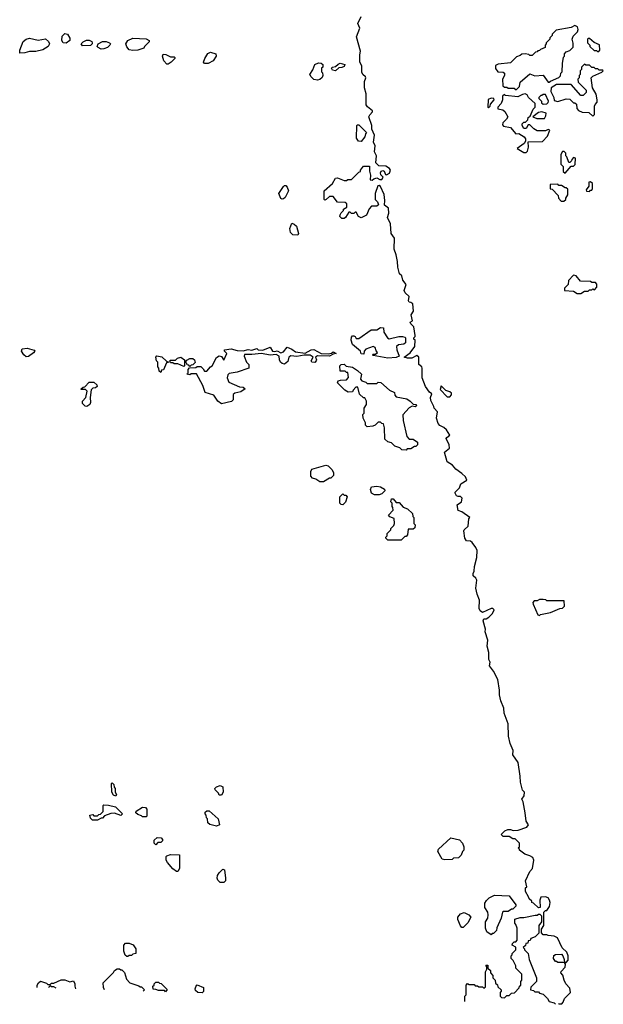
# Model space of a CAD drawing. Extents: x 2769379 to 2879024, y 718039 to 806900.
# Tile 2 of 14: x 2785943 to 2790750, y 718127 to 726235. Entities that reach past the tile are written whole.
import ezdxf

# ---------------------------------------------------------------- set-up
doc = ezdxf.new("R2010")
doc.units = 0

msp = doc.modelspace()

# ---------------------------------------------------------------- linework, layer by layer
at = {"layer": '0CON10XD'}
for points in [[(2790381.9, 718126.9), (2790385, 718130), (2790408.3, 718131.7), (2790420, 718145), (2790430, 718175), (2790480, 718225), (2790475, 718260), (2790442.5, 718295), (2790427.5, 718325), (2790417, 718367), (2790400, 718385), (2790401.7, 718398.3), (2790437, 718433), (2790437.5, 718457.5), (2790430, 718470), (2790445, 718470), (2790459.7, 718490.3), (2790460, 718525), (2790450, 718555), (2790411.7, 718591.7), (2790373, 718673), (2790345, 718687.5), (2790295, 718692.5), (2790285, 718700), (2790255, 718700), (2790240, 718715), (2790240, 718745), (2790260, 718775), (2790260, 718885), (2790275, 718900), (2790285, 718900), (2790307, 718933), (2790311.2, 718965), (2790306.2, 718985), (2790295, 719002.5), (2790275, 719012.5), (2790235, 719010), (2790227.5, 718985), (2790230, 718925), (2790215, 718920), (2790175, 718960), (2790160, 718965), (2790160, 718975), (2790140, 718995), (2790133, 719013), (2790110, 719055), (2790110, 719085), (2790120, 719095), (2790110, 719145), (2790145, 719220), (2790167.5, 719245), (2790177.5, 719315), (2790170, 719335), (2790145, 719350), (2790103, 719363), (2790060, 719395), (2790060, 719405), (2790050, 719415), (2790060, 719425), (2790060, 719455), (2790025, 719490), (2790005, 719490), (2789975, 719510), (2789925, 719510), (2789910, 719525), (2789940, 719555), (2789963.6, 719566.4), (2789986.4, 719566.4), (2790007, 719557), (2790049.3, 719560.7), (2790120, 719585), (2790132.5, 719605), (2790113.3, 719635), (2790107.5, 719705), (2790090, 719795), (2790080, 719815), (2790097, 719843), (2790100, 719875), (2790085, 719890), (2790066.7, 719955), (2790065.8, 720005.8), (2790047.5, 720117.5), (2790005, 720180), (2790006.4, 720216.4), (2789982.5, 720275), (2789970, 720335), (2789966.7, 720436.7), (2789933.8, 720525), (2789931.4, 720565), (2789906.2, 720625), (2789893.8, 720675), (2789896.2, 720715), (2789880.8, 720800.8), (2789845, 720870), (2789813.3, 720915), (2789817.5, 720945), (2789807.5, 720965), (2789806.7, 721025), (2789793.3, 721075), (2789800, 721125), (2789776.7, 721195), (2789778.8, 721215), (2789760, 721285), (2789765, 721300), (2789785, 721300), (2789805.9, 721314.1), (2789836.7, 721345), (2789850, 721375), (2789840, 721385), (2789825, 721386), (2789755, 721353.3), (2789735.8, 721365.8), (2789726.2, 721385), (2789731.2, 721455), (2789710, 721505), (2789700, 721555), (2789708.3, 721618.3), (2789700, 721635), (2789677.5, 721655), (2789677.5, 721675), (2789687.5, 721695), (2789688.3, 721731.7), (2789707.5, 721805), (2789710, 721865), (2789699.7, 721889.7), (2789670, 721930), (2789655, 721940), (2789623.9, 721943.9), (2789609.2, 721965), (2789600, 722025), (2789603.3, 722035), (2789638, 722065), (2789642.5, 722125), (2789650, 722135), (2789585, 722183.3), (2789554.2, 722194.2), (2789545, 722240), (2789582.5, 722265), (2789586.7, 722295), (2789575, 722307.5), (2789555, 722307.5), (2789540, 722315), (2789530, 722335), (2789530, 722345), (2789565, 722380), (2789577, 722413), (2789627, 722443), (2789615, 722470), (2789585, 722497.5), (2789535, 722532.5), (2789507.3, 722567.3), (2789463.3, 722595), (2789443.3, 722675), (2789483.3, 722706.7), (2789479.2, 722735), (2789456, 722785), (2789460, 722795), (2789486.7, 722815), (2789458.3, 722858.3), (2789437, 722877), (2789402.7, 722892.7), (2789390.6, 722910.6), (2789376, 722955), (2789384, 723005), (2789356.7, 723035), (2789355, 723050), (2789329.7, 723099.7), (2789327.5, 723125), (2789337.5, 723155), (2789318.3, 723168.3), (2789286.7, 723215), (2789258.8, 723285), (2789258.8, 723365), (2789255, 723377.5), (2789230, 723395), (2789230, 723455), (2789215, 723470), (2789173, 723447), (2789137, 723447), (2789110, 723455), (2789159.5, 723490.5), (2789196.7, 723543.3), (2789200, 723595), (2789190, 723605), (2789190, 723615), (2789200, 723625), (2789200, 723635), (2789188.8, 723705), (2789165, 723730), (2789160, 723745), (2789177.5, 723755), (2789166.7, 723805), (2789185.9, 723835.9), (2789182.5, 723895), (2789165, 723907.5), (2789150, 723910), (2789145, 723920), (2789150, 723955), (2789116.7, 723985), (2789110, 724005), (2789127.5, 724055), (2789099.3, 724089.3), (2789090, 724125), (2789071.7, 724141.7), (2789057, 724197), (2789056, 724245), (2789045, 724300), (2789027.5, 724345), (2789030, 724435), (2789003.3, 724475), (2788996.7, 724555), (2788973.3, 724605), (2788982.5, 724642.5), (2788981.7, 724681.7), (2788948.3, 724708.3), (2788951.2, 724745), (2788943.8, 724795), (2788915, 724860), (2788905, 724870), (2788893, 724867), (2788870, 724805), (2788870, 724755), (2788890, 724735), (2788898.3, 724711.7), (2788885, 724700), (2788841.7, 724698.3), (2788821.7, 724678.3), (2788800, 724625), (2788756.4, 724603.6), (2788733.6, 724613.6), (2788715, 724650), (2788705, 724650), (2788695, 724640), (2788675, 724640), (2788665, 724650), (2788655, 724650), (2788627.5, 724605), (2788615, 724597.5), (2788595, 724597.5), (2788580, 724615), (2788583, 724627), (2788590, 724645), (2788610, 724665), (2788610, 724675), (2788638.3, 724691.7), (2788638.3, 724718.3), (2788625, 724730), (2788561.7, 724731.7), (2788525, 724780), (2788495, 724780), (2788467, 724753), (2788455, 724750), (2788450, 724755), (2788450, 724825), (2788520, 724885), (2788545, 724930), (2788561.7, 724931.7), (2788615, 724910), (2788635, 724910), (2788645, 724920), (2788675, 724920), (2788735, 724980), (2788750, 724985), (2788750, 724995), (2788775, 725030), (2788825, 725030), (2788823, 724987), (2788832.5, 724955), (2788830, 724915), (2788847, 724913), (2788860, 724925), (2788885, 724932.5), (2788908.3, 724918.3), (2788925, 724920), (2788937.5, 724937.5), (2788918, 724958), (2788915.8, 724975), (2788921.4, 724988.6), (2788935, 724994), (2788945, 724988.8), (2788955, 724960), (2788965, 724957.5), (2788989.5, 724970.5), (2788996.7, 724995), (2788989.5, 725009.5), (2788959.5, 725029.5), (2788901.2, 725031.2), (2788877, 725057), (2788881.2, 725115), (2788865.8, 725145.8), (2788870, 725195), (2788856.1, 725226.1), (2788865.7, 725285), (2788843.6, 725333.6), (2788844, 725365), (2788820, 725435), (2788827.4, 725452.6), (2788848.8, 725475), (2788848.8, 725485), (2788806.7, 725516.7), (2788797.5, 725535), (2788795.8, 725625.8), (2788783.8, 725675), (2788783.8, 725725), (2788793.8, 725755), (2788791.2, 725765), (2788768, 725785), (2788761.9, 725801.9), (2788760, 725855), (2788744, 725885), (2788743.8, 725945), (2788751.2, 725975), (2788716.7, 726095), (2788743.3, 726165), (2788727.5, 726205), (2788755, 726262.5)], [(2790035, 725660), (2790060, 725685), (2790065, 725720), (2790145, 725790), (2790185, 725772.5), (2790255, 725777.5), (2790295, 725720), (2790305, 725720), (2790315, 725730), (2790385, 725760), (2790398.3, 725771.7), (2790400, 725795), (2790410, 725805), (2790412.5, 725875), (2790423, 725927), (2790430, 725935), (2790430, 725955), (2790445, 725970), (2790475, 725980), (2790501.7, 726008.3), (2790501.7, 726041.7), (2790492.5, 726075), (2790501.7, 726098.3), (2790537.5, 726135), (2790542.5, 726155), (2790536.4, 726176.4), (2790515, 726187.5), (2790485, 726170), (2790361.7, 726148.3), (2790330, 726115), (2790330, 726105), (2790310, 726085), (2790310, 726075), (2790280, 726045), (2790280, 726035), (2790270, 726025), (2790270, 726005), (2790231.7, 725988.3), (2790225, 725980), (2790211.7, 725978.3), (2790205, 725970), (2790191.7, 725968.3), (2790165, 725940), (2790145, 725940), (2790137, 725947), (2790105, 725952.5), (2790078.3, 725951.7), (2790065, 725940), (2790035, 725930), (2789985, 725880), (2789885, 725870), (2789861.7, 725858.3), (2789863, 725833), (2789880, 725805), (2789925, 725802.5), (2789937.5, 725795), (2789937.5, 725775), (2789920, 725745), (2789921.7, 725691.7), (2789935, 725680), (2789955, 725680), (2789965, 725670), (2790015, 725670), (2790025, 725660), (2790035, 725660)], [(2785945, 725960), (2785943, 725983), (2785971.2, 726055), (2785995, 726076), (2786025, 726082), (2786095, 726066.2), (2786155, 726077.5), (2786180, 726055), (2786187.5, 726035), (2786177.5, 726015), (2786135, 725987.5), (2786075, 725972.5), (2786025, 725972.5), (2785985, 725962.5), (2785945, 725960)], [(2786325, 726042.5), (2786300, 726045), (2786290, 726065), (2786292, 726098), (2786315, 726120), (2786336.4, 726116.4), (2786357, 726083), (2786356.7, 726065), (2786325, 726042.5)], [(2786875, 725981.2), (2786845, 725986.7), (2786825, 726012.5), (2786817.5, 726035), (2786835, 726062.5), (2786875, 726082.5), (2786985, 726077.5), (2787010, 726065), (2787008.3, 726051.7), (2786970, 726015), (2786965, 726000), (2786915, 725983.8), (2786875, 725981.2)], [(2786459.3, 726019.3), (2786448.8, 726035), (2786465, 726053.3), (2786493, 726067), (2786515, 726067.5), (2786536.4, 726056.4), (2786540, 726045), (2786540, 726035), (2786525, 726023.3), (2786459.3, 726019.3)], [(2786615, 725992.5), (2786590, 726005), (2786580, 726015), (2786590, 726035), (2786625, 726056.7), (2786655, 726056.2), (2786682.5, 726045), (2786690, 726035), (2786685.9, 726024.1), (2786665, 726006.2), (2786635, 725993.8), (2786615, 725992.5)], [(2790705, 725970), (2790720, 725985), (2790718.3, 726028.3), (2790675, 726047.5), (2790635, 726080), (2790625, 726080), (2790620, 726075), (2790620, 726045), (2790640, 726025), (2790640, 726015), (2790675, 725980), (2790695, 725980), (2790705, 725970)], [(2787165, 725870), (2787155, 725870), (2787130, 725895), (2787120, 725935), (2787125, 725950), (2787147, 725947), (2787185, 725930), (2787215, 725930), (2787220, 725925), (2787220, 725915), (2787190, 725885), (2787165, 725870)], [(2787495, 725873.3), (2787465, 725873.3), (2787457.5, 725885), (2787467.5, 725915), (2787493.9, 725956.1), (2787515, 725966.7), (2787557.5, 725955), (2787562.5, 725935), (2787537.5, 725895), (2787495, 725873.3)], [(2788395, 725737.5), (2788365, 725742.5), (2788343.6, 725763.6), (2788332.5, 725785), (2788358.3, 725821.7), (2788373.6, 725866.4), (2788405, 725880), (2788427, 725877), (2788440, 725865), (2788440, 725845), (2788430, 725835), (2788430, 725805), (2788437, 725797), (2788440, 725775), (2788435, 725760), (2788415, 725742.5), (2788395, 725737.5)], [(2788545, 725812.5), (2788520.7, 725820.7), (2788510, 725835), (2788520, 725845), (2788545, 725850), (2788565, 725870), (2788583.6, 725876.4), (2788620, 725865), (2788615, 725850), (2788595, 725840), (2788571.7, 725838.3), (2788545, 725812.5)], [(2790665, 725440), (2790677, 725453), (2790678.3, 725521.7), (2790683, 725537), (2790700, 725555), (2790700, 725575), (2790691.7, 725621.7), (2790660, 725675), (2790650, 725755), (2790665, 725770), (2790738.3, 725801.7), (2790750, 725815), (2790745, 725820), (2790715, 725820), (2790705, 725830), (2790685, 725830), (2790675, 725840), (2790655, 725840), (2790635, 725860), (2790605, 725860), (2790595, 725870), (2790570, 725845), (2790570, 725825), (2790560, 725815), (2790560, 725785), (2790550, 725775), (2790550, 725755), (2790540, 725745), (2790541.7, 725721.7), (2790610, 725655), (2790610, 725635), (2790585, 725610), (2790565, 725610), (2790485, 725700), (2790365, 725700), (2790320, 725675), (2790317.5, 725645), (2790342.5, 725595), (2790345, 725570), (2790375, 725562.5), (2790445, 725582.5), (2790475, 725580), (2790505, 725550), (2790515, 725550), (2790528.3, 725538.3), (2790532.5, 725505), (2790545, 725487.5), (2790575, 725473.3), (2790631.7, 725471.7), (2790665, 725440)], [(2790115, 725140), (2790126.4, 725153.6), (2790132.5, 725185), (2790131.7, 725228.3), (2790248.3, 725231.7), (2790290, 725275), (2790310, 725325), (2790295, 725330), (2790275, 725320), (2790205, 725320), (2790177, 725337), (2790145, 725370), (2790131.7, 725368.3), (2790115, 725340), (2790095, 725340), (2790083, 725363), (2790083, 725377), (2790095, 725390), (2790108.3, 725391.7), (2790128.3, 725411.7), (2790131.7, 725428.3), (2790148.3, 725441.7), (2790171.7, 725498.3), (2790190, 725515), (2790190, 725545), (2790132.5, 725595), (2790122.5, 725615), (2790105, 725623.3), (2790085, 725620), (2790045, 725600), (2789945, 725610), (2789935, 725620), (2789920, 725605), (2789920, 725575), (2789910, 725545), (2789880, 725515), (2789881.7, 725501.7), (2789921.7, 725491.7), (2789939.3, 725479.3), (2789962.5, 725435), (2789952.5, 725415), (2789922.5, 725385), (2789918.3, 725368.3), (2789928.3, 725358.3), (2789986.1, 725346.1), (2790030, 725295), (2790055, 725297.5), (2790099.3, 725269.3), (2790110, 725255), (2790110, 725235), (2790097.5, 725215), (2790040, 725175), (2790095, 725142.5), (2790115, 725140)], [(2790255, 725540), (2790285, 725542.5), (2790297, 725553), (2790297.5, 725565), (2790275, 725620), (2790255, 725620), (2790245, 725610), (2790235, 725610), (2790220, 725595), (2790220, 725585), (2790240, 725565), (2790241.7, 725551.7), (2790255, 725540)], [(2789805, 725510), (2789818.3, 725521.7), (2789821.7, 725538.3), (2789850, 725575), (2789847, 725587), (2789825, 725587.5), (2789801.7, 725578.3), (2789800, 725515), (2789805, 725510)], [(2790201.7, 725421.7), (2790265, 725422.5), (2790277, 725443), (2790280, 725465), (2790245, 725477.5), (2790215, 725470), (2790170, 725435), (2790201.7, 725421.7)], [(2788755, 725232.5), (2788733.9, 725233.9), (2788718.3, 725258.3), (2788720, 725365), (2788725, 725370), (2788735, 725370), (2788800, 725305), (2788790, 725295), (2788785, 725270), (2788755, 725232.5)], [(2790435, 724970), (2790485, 725030), (2790505, 725030), (2790518.3, 725041.7), (2790520, 725095), (2790505, 725100), (2790490, 725085), (2790488.3, 725071.7), (2790475, 725060), (2790465, 725060), (2790450, 725105), (2790440, 725115), (2790440, 725135), (2790428.3, 725148.3), (2790415, 725150), (2790400, 725125), (2790400, 725045), (2790420, 725025), (2790420, 724985), (2790435, 724970)], [(2788105, 724757.5), (2788093.6, 724763.6), (2788076.7, 724805), (2788115, 724860), (2788125, 724870), (2788135, 724870), (2788147, 724857), (2788157.5, 724825), (2788128.3, 724771.7), (2788115, 724760), (2788105, 724757.5)], [(2790425, 724740), (2790440, 724755), (2790440, 724765), (2790457, 724793), (2790458.3, 724838.3), (2790445, 724850), (2790435, 724850), (2790405, 724870), (2790385, 724870), (2790375, 724880), (2790311.7, 724878.3), (2790311.7, 724841.7), (2790328.3, 724838.3), (2790378.3, 724788.3), (2790380, 724765), (2790401.7, 724741.7), (2790425, 724740)], [(2790635, 724820), (2790645, 724830), (2790655, 724830), (2790660, 724845), (2790660, 724885), (2790645, 724900), (2790631.7, 724898.3), (2790630, 724865), (2790610, 724835), (2790611.7, 724821.7), (2790635, 724820)], [(2788235, 724460), (2788193, 724463), (2788173, 724483), (2788167.5, 724515), (2788185, 724560), (2788205, 724552.5), (2788222.5, 724535), (2788240, 724475), (2788235, 724460)], [(2790565, 723980), (2790595, 724000), (2790625, 724000), (2790635, 724010), (2790655, 724010), (2790665, 724020), (2790678.3, 724011.7), (2790697, 724033), (2790697, 724057), (2790685, 724070), (2790655, 724070), (2790645, 724080), (2790563, 724083), (2790526.4, 724126.4), (2790505, 724132.5), (2790463, 724087), (2790460, 724055), (2790430, 724025), (2790430, 724005), (2790505, 724000), (2790535, 723980), (2790565, 723980)], [(2788975, 723447.5), (2788855, 723470), (2788850, 723475), (2788855, 723480), (2788875, 723480), (2788890, 723495), (2788878.3, 723508.3), (2788870, 723535), (2788855, 723542.5), (2788795, 723522.5), (2788780, 723505), (2788778.3, 723481.7), (2788755, 723482.5), (2788750, 723505), (2788685, 723560), (2788672.5, 723595), (2788675, 723620), (2788685, 723632.5), (2788695, 723632.5), (2788706.4, 723626.4), (2788715, 723610), (2788735, 723610), (2788838.3, 723681.7), (2788885, 723680), (2788915, 723700), (2788938.3, 723698.3), (2788943, 723663), (2788972.5, 723615), (2788985, 723607.5), (2789067, 723627), (2789095, 723627.5), (2789115, 723620), (2789120, 723615), (2789120, 723575), (2789107, 723563), (2789063.6, 723556.4), (2789047.5, 723545), (2789050, 723515), (2789067.5, 723465), (2789045, 723453.8), (2788975, 723447.5)], [(2785995, 723457.5), (2785977.5, 723475), (2785957.5, 723505), (2785962.5, 723525), (2786005, 723530.8), (2786063, 723513), (2786067.5, 723505), (2786057.7, 723492.3), (2786015, 723462.5), (2785995, 723457.5)], [(2787605, 723072.5), (2787575, 723092.5), (2787543, 723143), (2787470, 723165), (2787451.7, 723221.7), (2787398.3, 723318.3), (2787355, 723320), (2787345, 723310), (2787320, 723315), (2787330, 723325), (2787330, 723355), (2787341.7, 723368.3), (2787395, 723370), (2787405, 723380), (2787435, 723380), (2787455, 723360), (2787465, 723340), (2787485, 723340), (2787513.6, 723376.4), (2787527.5, 723385), (2787565, 723452.5), (2787585, 723467.5), (2787605, 723462.5), (2787625, 723430), (2787650, 723485), (2787630, 723505), (2787630, 723515), (2787685, 723525.8), (2787735, 723511.2), (2787785, 723508.8), (2787825, 723518.8), (2787855, 723513.3), (2787895, 723527.5), (2787907.5, 723517.5), (2787945, 723512.5), (2788005, 723537.5), (2788026.4, 723506.4), (2788045, 723502.5), (2788065, 723507.5), (2788095, 723492.5), (2788115, 723500), (2788145, 723537.5), (2788185, 723522.5), (2788215, 723501.2), (2788295, 723490), (2788345, 723517.5), (2788365, 723520), (2788425, 723486.7), (2788485, 723482.5), (2788511.7, 723488.3), (2788525, 723500), (2788550, 723485), (2788525, 723480), (2788495, 723463.3), (2788395, 723467.5), (2788380, 723455), (2788386.7, 723435), (2788383.6, 723426.4), (2788375, 723413.3), (2788350, 723415), (2788342.5, 723425), (2788360, 723455), (2788335, 723472.5), (2788285, 723472.5), (2788225, 723462.5), (2788175, 723467.5), (2788160, 723455), (2788150.5, 723419.5), (2788125, 723397.5), (2788103.9, 723403.9), (2788092.5, 723415), (2788082.5, 723435), (2788080, 723465), (2788055, 723477.5), (2788005, 723471.2), (2787935, 723487.5), (2787855, 723477.5), (2787795, 723477.5), (2787792.5, 723465), (2787810, 723415), (2787830, 723395), (2787830, 723365), (2787735, 723332.5), (2787668.3, 723321.7), (2787658.3, 723311.7), (2787652.5, 723285), (2787665, 723250), (2787753, 723213), (2787785, 723210), (2787800, 723195), (2787765, 723170), (2787715, 723160), (2787701.7, 723148.3), (2787700, 723105), (2787688.3, 723091.7), (2787605, 723072.5)], [(2787105, 723330), (2787091.7, 723341.7), (2787090, 723365), (2787080, 723375), (2787080, 723415), (2787070, 723425), (2787063.3, 723455), (2787073.6, 723466.4), (2787115, 723457.5), (2787151.7, 723421.7), (2787170, 723415), (2787151.7, 723408.3), (2787128.3, 723351.7), (2787111.7, 723348.3), (2787105, 723330)], [(2787295, 723380), (2787245, 723400), (2787215, 723400), (2787205, 723410), (2787185, 723410), (2787180, 723425), (2787185, 723430), (2787225, 723430), (2787243, 723447), (2787270, 723455), (2787300, 723435), (2787300, 723385), (2787295, 723380)], [(2787345, 723380), (2787335, 723390), (2787321.7, 723391.7), (2787320, 723405), (2787310, 723415), (2787320, 723430), (2787344.1, 723445.9), (2787370, 723445), (2787382.5, 723435), (2787387, 723413), (2787368.3, 723391.7), (2787355, 723390), (2787345, 723380)], [(2789125, 722690), (2789091.7, 722691.7), (2789075, 722710), (2789033, 722723), (2789005, 722750), (2788975, 722760), (2788951.7, 722781.7), (2788947.5, 722875), (2788938.3, 722908.3), (2788925, 722910), (2788915, 722920), (2788895, 722920), (2788870, 722895), (2788851.7, 722888.3), (2788805, 722882.5), (2788790, 722895), (2788790, 722915), (2788773, 722953), (2788770, 722985), (2788780, 722995), (2788780, 723035), (2788800, 723065), (2788800, 723095), (2788785, 723120), (2788775, 723120), (2788741.7, 723151.7), (2788728.3, 723208.3), (2788711.7, 723208.3), (2788690, 723185), (2788685, 723170), (2788648.3, 723168.3), (2788620, 723185), (2788560, 723245), (2788565, 723260), (2788585, 723267.5), (2788635, 723270), (2788651.7, 723288.3), (2788645, 723330), (2788635, 723330), (2788625, 723340), (2788581.7, 723341.7), (2788580, 723385), (2788590, 723395), (2788615, 723397.5), (2788633, 723383), (2788685, 723372.5), (2788725, 723347.5), (2788757, 723317), (2788750, 723275), (2788761.7, 723261.7), (2788795, 723250), (2788805, 723240), (2788885, 723240), (2788895, 723250), (2788917, 723247), (2788990, 723185), (2789030, 723165), (2789033, 723143), (2789045, 723130), (2789131.7, 723111.7), (2789160, 723095), (2789185, 723070), (2789207.5, 723065), (2789210, 723055), (2789201.7, 723048.3), (2789175, 723052.5), (2789150.7, 723039.3), (2789098.3, 722981.7), (2789102.5, 722935), (2789133, 722803), (2789151.7, 722781.7), (2789185, 722780), (2789220, 722755), (2789220, 722735), (2789205, 722720), (2789195, 722720), (2789165, 722700), (2789135, 722700), (2789125, 722690)], [(2786495, 723050), (2786481.7, 723051.7), (2786460, 723075), (2786460, 723095), (2786487, 723123), (2786500, 723175), (2786485, 723190), (2786450, 723190), (2786450, 723195), (2786465, 723210), (2786478.3, 723211.7), (2786515, 723250), (2786555, 723250), (2786578.3, 723228.3), (2786580, 723215), (2786567, 723203), (2786545, 723200), (2786531.7, 723188.3), (2786522.5, 723125), (2786527, 723083), (2786520, 723065), (2786495, 723050)], [(2789485, 723130), (2789500, 723145), (2789498.3, 723158.3), (2789485, 723170), (2789451.7, 723181.7), (2789415, 723220), (2789405, 723190), (2789465, 723130), (2789485, 723130)], [(2788445, 722430), (2788415, 722430), (2788381.7, 722451.7), (2788355, 722460), (2788340, 722475), (2788340, 722515), (2788350, 722535), (2788465, 722566.7), (2788485, 722560), (2788515, 722530), (2788527, 722507), (2788528.3, 722481.7), (2788505, 722460), (2788495, 722460), (2788445, 722430)], [(2788905, 722322.5), (2788865, 722322.5), (2788840, 722335), (2788832.5, 722365), (2788841.7, 722388.3), (2788885, 722392.5), (2788915, 722387.5), (2788948.3, 722368.3), (2788950, 722355), (2788925, 722330), (2788905, 722322.5)], [(2788605, 722240), (2788591.7, 722241.7), (2788580, 722255), (2788580, 722305), (2788605, 722330), (2788615, 722320), (2788628.3, 722318.3), (2788640, 722305), (2788627, 722263), (2788605, 722240)], [(2789085, 721950), (2788975, 721950), (2788960, 721965), (2788960, 721975), (2788970, 721985), (2788970, 722005), (2789000, 722035), (2789000, 722045), (2789025, 722070), (2789030, 722085), (2789028.3, 722128.3), (2788991.7, 722141.7), (2788980, 722155), (2789020, 722195), (2789017, 722217), (2789010, 722225), (2789010, 722255), (2789000, 722265), (2789005, 722290), (2789018.3, 722288.3), (2789045, 722260), (2789068.3, 722258.3), (2789101.7, 722221.7), (2789138.3, 722208.3), (2789178.3, 722168.3), (2789180, 722145), (2789190, 722135), (2789190, 722085), (2789200, 722075), (2789198.3, 722051.7), (2789185, 722040), (2789141.7, 722038.3), (2789138.3, 721991.7), (2789125, 721980), (2789115, 721980), (2789085, 721950)], [(2790225, 721330), (2790233, 721337), (2790315, 721352.5), (2790393, 721387), (2790415, 721390), (2790430, 721405), (2790428.3, 721448.3), (2790285, 721450), (2790277, 721457), (2790255, 721460), (2790225, 721460), (2790205, 721450), (2790181.7, 721448.3), (2790170, 721435), (2790173, 721423), (2790210, 721335), (2790225, 721330)], [(2786735, 719840), (2786715, 719850), (2786703, 719873), (2786700, 719945), (2786705, 719950), (2786718.3, 719938.3), (2786720, 719915), (2786730, 719905), (2786730, 719875), (2786740, 719855), (2786735, 719840)], [(2787605, 719850), (2787585, 719850), (2787580, 719865), (2787551.7, 719891.7), (2787550, 719905), (2787563, 719917), (2787595, 719927.5), (2787617, 719917), (2787620, 719875), (2787605, 719850)], [(2786585, 719642.5), (2786543, 719643), (2786525, 719660), (2786520, 719685), (2786545, 719690), (2786555, 719680), (2786585, 719680), (2786595, 719690), (2786608.3, 719691.7), (2786630, 719715), (2786630, 719765), (2786635, 719770), (2786675, 719767.5), (2786731.7, 719751.7), (2786790, 719695), (2786775, 719682.5), (2786725, 719700), (2786693, 719697), (2786641.7, 719678.3), (2786625, 719660), (2786615, 719660), (2786585, 719642.5)], [(2786985, 719670), (2786955, 719670), (2786945, 719680), (2786915, 719690), (2786900, 719705), (2786901.7, 719718.3), (2786955, 719750), (2786978.3, 719748.3), (2786990, 719735), (2786990, 719675), (2786985, 719670)], [(2787565, 719592.5), (2787508.3, 719608.3), (2787491.7, 719621.7), (2787490, 719655), (2787483, 719663), (2787480, 719685), (2787470, 719695), (2787471.7, 719708.3), (2787485, 719720), (2787505, 719720), (2787577.5, 719655), (2787587.5, 719605), (2787565, 719592.5)], [(2787065, 719440), (2787050, 719455), (2787051.7, 719478.3), (2787075, 719500), (2787108.3, 719498.3), (2787120, 719485), (2787118.3, 719471.7), (2787105, 719460), (2787081.7, 719458.3), (2787065, 719440)], [(2789445, 719317.5), (2789423, 719323), (2789387.5, 719385), (2789392.5, 719405), (2789495, 719496.7), (2789565, 719482.5), (2789590, 719455), (2789600, 719425), (2789600, 719395), (2789590, 719385), (2789580, 719355), (2789557, 719333), (2789515, 719330), (2789505, 719320), (2789445, 719317.5)], [(2787245, 719220), (2787235, 719220), (2787203.6, 719243.6), (2787160, 719295), (2787150, 719315), (2787150, 719345), (2787155, 719350), (2787185, 719360), (2787258.3, 719358.3), (2787260, 719245), (2787245, 719220)], [(2787625, 719130), (2787595, 719130), (2787575, 719150), (2787570, 719165), (2787573, 719187), (2787585, 719210), (2787615, 719240), (2787630, 719235), (2787637.5, 719165), (2787637, 719143), (2787625, 719130)], [(2789825, 718700), (2789790, 718725), (2789780, 718755), (2789780, 718805), (2789800, 718835), (2789802.5, 718865), (2789797.5, 718885), (2789773.3, 718925), (2789775, 718960), (2789787, 718983), (2789810, 719005), (2789853, 719027), (2789975, 719020), (2790030, 718945), (2790030, 718935), (2790005, 718910), (2789995, 718910), (2789965, 718890), (2789925, 718890), (2789920, 718885), (2789910, 718835), (2789873, 718757), (2789870, 718735), (2789845, 718710), (2789835, 718710), (2789825, 718700)], [(2789595, 718760), (2789585, 718760), (2789573, 718773), (2789552.5, 718825), (2789552.5, 718845), (2789575, 718872.5), (2789605, 718882.5), (2789643, 718863), (2789657.5, 718845), (2789633, 718797), (2789595, 718760)], [(2789610, 718151.2), (2789610, 718195), (2789620, 718205), (2789620, 718285), (2789631.7, 718298.3), (2789645, 718290), (2789685, 718290), (2789695, 718280), (2789715, 718280), (2789725, 718270), (2789755, 718270), (2789765, 718260), (2789778.3, 718271.7), (2789780, 718395), (2789790, 718415), (2789790, 718435), (2789781.7, 718448.3), (2789798.3, 718448.3), (2789800, 718425), (2789820, 718405), (2789820, 718385), (2789840, 718365), (2789840, 718345), (2789860, 718325), (2789861.7, 718301.7), (2789878.3, 718288.3), (2789881.7, 718271.7), (2789910, 718245), (2789910, 718235), (2789900, 718225), (2789900, 718195), (2789911.7, 718181.7), (2789935, 718180), (2789955, 718200), (2789975, 718200), (2789995, 718220), (2790018.3, 718221.7), (2790058.3, 718261.7), (2790060, 718275), (2790070, 718285), (2790070, 718315), (2790080, 718325), (2790080, 718375), (2790030, 718425), (2790030, 718445), (2790007, 718487), (2789990, 718505), (2789990, 718525), (2790000, 718535), (2790000, 718545), (2790025, 718570), (2790030, 718575), (2790028.3, 718598.3), (2790000, 718615), (2790001.7, 718628.3), (2790015, 718640), (2790028.3, 718641.7), (2790040, 718655), (2790040, 718755), (2790030, 718785), (2790020, 718795), (2790021.7, 718828.3), (2790065, 718842.5), (2790095, 718842.5), (2790188.3, 718861.7), (2790205, 718860), (2790215, 718870), (2790228.3, 718868.3), (2790240, 718855), (2790240, 718805), (2790220, 718775), (2790218.3, 718711.7), (2790188.3, 718681.7), (2790151.7, 718668.3), (2790148.3, 718651.7), (2790131.7, 718648.3), (2790128.3, 718631.7), (2790111.7, 718628.3), (2790108.3, 718611.7), (2790090, 718595), (2790100, 718585), (2790100, 718575), (2790130, 718545), (2790140, 718495), (2790200, 718345), (2790200, 718315), (2790151.7, 718268.3), (2790150, 718245), (2790175, 718240), (2790185, 718230), (2790215, 718230), (2790225, 718220), (2790255, 718210), (2790290, 718175), (2790305, 718150), (2790345, 718140), (2790357.3, 718127.7)], [(2786835, 718520), (2786825, 718520), (2786811.7, 718531.7), (2786800, 718565), (2786800, 718615), (2786815, 718630), (2786845, 718630), (2786877, 718617), (2786900, 718585), (2786900, 718545), (2786875, 718540), (2786865, 718530), (2786845, 718530), (2786835, 718520)], [(2790430, 718470), (2790425, 718470), (2790375, 718470), (2790365, 718480), (2790355, 718480), (2790340, 718505), (2790341.7, 718528.3), (2790355, 718537.5), (2790405, 718540), (2790416.7, 718525), (2790426.7, 718495), (2790430, 718470)], [(2786640.2, 718246.1), (2786632.5, 718265), (2786630, 718305), (2786715, 718390), (2786723.6, 718406.4), (2786745, 718420), (2786765, 718420), (2786775, 718410), (2786785, 718410), (2786805, 718390), (2786823, 718333), (2786850, 718305), (2786925, 718280), (2786935, 718270), (2786945, 718270), (2786970, 718245), (2786959.6, 718235)], [(2786087.9, 718265.3), (2786087.5, 718285), (2786097, 718303), (2786115, 718317.5), (2786165, 718300), (2786175, 718290), (2786195, 718290), (2786205, 718300), (2786225, 718300), (2786285, 718327.5), (2786315, 718327.5), (2786355, 718312.5), (2786385, 718320), (2786396.4, 718296.4), (2786396.7, 718275), (2786403.6, 718254.3)], [(2787145, 718230), (2787135, 718240), (2787085, 718240), (2787065, 718250), (2787041.7, 718251.7), (2787040, 718275), (2787050, 718285), (2787050, 718295), (2787065, 718310), (2787085, 718310), (2787095, 718300), (2787108.3, 718298.3), (2787158.3, 718248.3), (2787145, 718230)], [(2786242.7, 718259.9), (2786225, 718270), (2786205, 718270), (2786195, 718280), (2786181.7, 718268.3), (2786180.4, 718262.1)], [(2787445, 718222.5), (2787410, 718225), (2787391.7, 718241.7), (2787387.5, 718255), (2787400, 718285), (2787405, 718287.5), (2787457.5, 718265), (2787457, 718233), (2787445, 718222.5)]]:
    msp.add_lwpolyline(points, dxfattribs=at)

doc.saveas('drawing.dxf')
